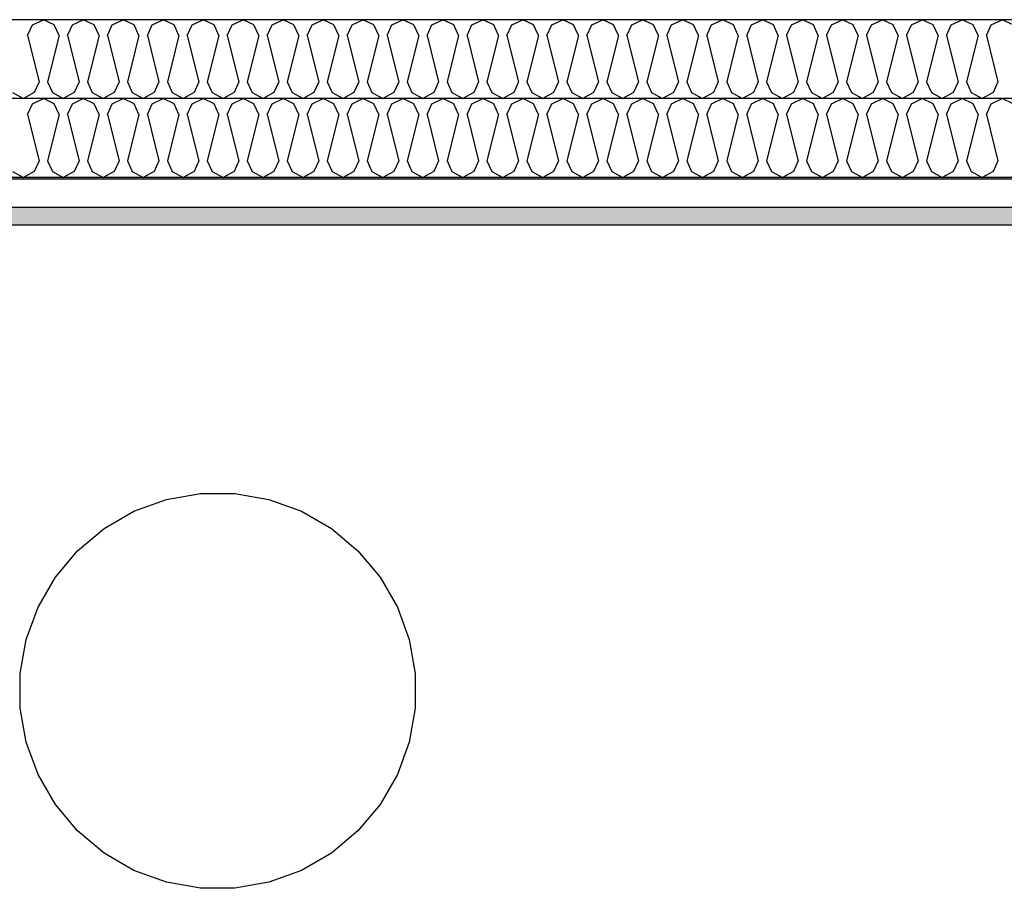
# Model space of a CAD drawing. Header units: millimetres. Extents: x -74465 to -41950, y -2141 to 15832.
# Tile 6 of 131: x -66702 to -65456, y 5770 to 6870. Entities that reach past the tile are written whole.
import ezdxf

# ---------------------------------------------------------------- set-up
doc = ezdxf.new("R2010")
doc.units = ezdxf.units.MM
doc.header["$LTSCALE"] = 0.5
doc.header["$MEASUREMENT"] = 0
doc.linetypes.add('PLINE', pattern=[0])
for name, color, linetype in [('0(Nye konstruksjoner)', 7, 'Continuous'), ('251- Frittbærende dekker (Skravur)(Nye konstruksjoner)', 7, 'Continuous'), ('251- Frittbærende dekker(Nye konstruksjoner)', 7, 'Continuous')]:
    doc.layers.add(name, color=color, linetype=linetype)

# ---------------------------------------------------------------- blocks, each defined once
blk = doc.blocks.new('*X18')
at = {"layer": '251- Frittbærende dekker (Skravur)(Nye konstruksjoner)', "linetype": 'PLINE'}
for p, q in [((-66686.1, 6863.5), (-66672.3, 6870)), ((-66658.5, 6863.5), (-66672.3, 6870)), ((-66635.6, 6863.5), (-66621.7, 6870)), ((-66607.9, 6863.5), (-66621.7, 6870)), ((-66585, 6863.5), (-66571.2, 6870)), ((-66557.3, 6863.5), (-66571.2, 6870)), ((-66534.4, 6863.5), (-66520.6, 6870)), ((-66506.8, 6863.5), (-66520.6, 6870)), ((-66483.8, 6863.5), (-66470, 6870)), ((-66456.2, 6863.5), (-66470, 6870)), ((-66433.2, 6863.5), (-66419.4, 6870)), ((-66405.6, 6863.5), (-66419.4, 6870)), ((-66382.6, 6863.5), (-66368.8, 6870)), ((-66355, 6863.5), (-66368.8, 6870)), ((-66332, 6863.5), (-66318.2, 6870)), ((-66304.4, 6863.5), (-66318.2, 6870)), ((-66281.5, 6863.5), (-66267.6, 6870)), ((-66253.8, 6863.5), (-66267.6, 6870)), ((-66230.9, 6863.5), (-66217.1, 6870)), ((-66203.2, 6863.5), (-66217.1, 6870)), ((-66180.3, 6863.5), (-66166.5, 6870)), ((-66152.7, 6863.5), (-66166.5, 6870)), ((-66129.7, 6863.5), (-66115.9, 6870)), ((-66102.1, 6863.5), (-66115.9, 6870)), ((-66079.1, 6863.5), (-66065.3, 6870)), ((-66051.5, 6863.5), (-66065.3, 6870)), ((-66028.5, 6863.5), (-66014.7, 6870)), ((-66000.9, 6863.5), (-66014.7, 6870)), ((-65977.9, 6863.5), (-65964.1, 6870)), ((-65950.3, 6863.5), (-65964.1, 6870)), ((-65927.4, 6863.5), (-65913.5, 6870)), ((-65899.7, 6863.5), (-65913.5, 6870)), ((-65876.8, 6863.5), (-65863, 6870)), ((-65849.1, 6863.5), (-65863, 6870)), ((-65826.2, 6863.5), (-65812.4, 6870)), ((-65798.6, 6863.5), (-65812.4, 6870)), ((-65775.6, 6863.5), (-65761.8, 6870)), ((-65748, 6863.5), (-65761.8, 6870)), ((-65725, 6863.5), (-65711.2, 6870)), ((-65697.4, 6863.5), (-65711.2, 6870)), ((-65674.4, 6863.5), (-65660.6, 6870)), ((-65646.8, 6863.5), (-65660.6, 6870)), ((-65623.8, 6863.5), (-65610, 6870)), ((-65596.2, 6863.5), (-65610, 6870)), ((-65573.3, 6863.5), (-65559.4, 6870)), ((-65545.6, 6863.5), (-65559.4, 6870)), ((-65522.7, 6863.5), (-65508.8, 6870)), ((-65495, 6863.5), (-65508.8, 6870)), ((-65472.1, 6863.5), (-65458.3, 6870)), ((-65444.4, 6863.5), (-65458.3, 6870)), ((-66692.3, 6849.9), (-66686.1, 6863.5)), ((-66652.3, 6849.9), (-66658.5, 6863.5)), ((-66641.7, 6849.9), (-66635.6, 6863.5)), ((-66601.8, 6849.9), (-66607.9, 6863.5)), ((-66591.1, 6849.9), (-66585, 6863.5)), ((-66551.2, 6849.9), (-66557.3, 6863.5)), ((-66540.5, 6849.9), (-66534.4, 6863.5)), ((-66500.6, 6849.9), (-66506.8, 6863.5)), ((-66490, 6849.9), (-66483.8, 6863.5)), ((-66450, 6849.9), (-66456.2, 6863.5)), ((-66439.4, 6849.9), (-66433.2, 6863.5)), ((-66399.4, 6849.9), (-66405.6, 6863.5)), ((-66388.8, 6849.9), (-66382.6, 6863.5)), ((-66348.8, 6849.9), (-66355, 6863.5)), ((-66338.2, 6849.9), (-66332, 6863.5)), ((-66298.2, 6849.9), (-66304.4, 6863.5)), ((-66287.6, 6849.9), (-66281.5, 6863.5)), ((-66247.7, 6849.9), (-66253.8, 6863.5)), ((-66237, 6849.9), (-66230.9, 6863.5)), ((-66197.1, 6849.9), (-66203.2, 6863.5)), ((-66186.4, 6849.9), (-66180.3, 6863.5)), ((-66146.5, 6849.9), (-66152.7, 6863.5)), ((-66135.9, 6849.9), (-66129.7, 6863.5)), ((-66095.9, 6849.9), (-66102.1, 6863.5)), ((-66085.3, 6849.9), (-66079.1, 6863.5)), ((-66045.3, 6849.9), (-66051.5, 6863.5)), ((-66034.7, 6849.9), (-66028.5, 6863.5)), ((-65994.7, 6849.9), (-66000.9, 6863.5)), ((-65984.1, 6849.9), (-65977.9, 6863.5)), ((-65944.1, 6849.9), (-65950.3, 6863.5)), ((-65933.5, 6849.9), (-65927.4, 6863.5)), ((-65893.6, 6849.9), (-65899.7, 6863.5)), ((-65882.9, 6849.9), (-65876.8, 6863.5)), ((-65843, 6849.9), (-65849.1, 6863.5)), ((-65832.3, 6849.9), (-65826.2, 6863.5)), ((-65792.4, 6849.9), (-65798.6, 6863.5)), ((-65781.8, 6849.9), (-65775.6, 6863.5)), ((-65741.8, 6849.9), (-65748, 6863.5)), ((-65731.2, 6849.9), (-65725, 6863.5)), ((-65691.2, 6849.9), (-65697.4, 6863.5)), ((-65680.6, 6849.9), (-65674.4, 6863.5)), ((-65640.6, 6849.9), (-65646.8, 6863.5)), ((-65630, 6849.9), (-65623.8, 6863.5)), ((-65590, 6849.9), (-65596.2, 6863.5)), ((-65579.4, 6849.9), (-65573.3, 6863.5)), ((-65539.5, 6849.9), (-65545.6, 6863.5)), ((-65528.8, 6849.9), (-65522.7, 6863.5)), ((-65488.9, 6849.9), (-65495, 6863.5)), ((-65478.2, 6849.9), (-65472.1, 6863.5)), ((-66692.3, 6849.9), (-66677.6, 6791.3)), ((-66652.3, 6849.9), (-66667, 6791.3)), ((-66641.7, 6849.9), (-66627.1, 6791.3)), ((-66601.8, 6849.9), (-66616.4, 6791.3)), ((-66591.1, 6849.9), (-66576.5, 6791.3)), ((-66551.2, 6849.9), (-66565.8, 6791.3)), ((-66540.5, 6849.9), (-66525.9, 6791.3)), ((-66500.6, 6849.9), (-66515.3, 6791.3)), ((-66490, 6849.9), (-66475.3, 6791.3)), ((-66450, 6849.9), (-66464.7, 6791.3)), ((-66439.4, 6849.9), (-66424.7, 6791.3)), ((-66399.4, 6849.9), (-66414.1, 6791.3)), ((-66388.8, 6849.9), (-66374.1, 6791.3)), ((-66348.8, 6849.9), (-66363.5, 6791.3)), ((-66338.2, 6849.9), (-66323.5, 6791.3)), ((-66298.2, 6849.9), (-66312.9, 6791.3)), ((-66287.6, 6849.9), (-66273, 6791.3)), ((-66247.7, 6849.9), (-66262.3, 6791.3)), ((-66237, 6849.9), (-66222.4, 6791.3)), ((-66197.1, 6849.9), (-66211.7, 6791.3)), ((-66186.4, 6849.9), (-66171.8, 6791.3)), ((-66146.5, 6849.9), (-66161.2, 6791.3)), ((-66135.9, 6849.9), (-66121.2, 6791.3)), ((-66095.9, 6849.9), (-66110.6, 6791.3)), ((-66085.3, 6849.9), (-66070.6, 6791.3)), ((-66045.3, 6849.9), (-66060, 6791.3)), ((-66034.7, 6849.9), (-66020, 6791.3)), ((-65994.7, 6849.9), (-66009.4, 6791.3)), ((-65984.1, 6849.9), (-65969.4, 6791.3)), ((-65944.1, 6849.9), (-65958.8, 6791.3)), ((-65933.5, 6849.9), (-65918.9, 6791.3)), ((-65893.6, 6849.9), (-65908.2, 6791.3)), ((-65882.9, 6849.9), (-65868.3, 6791.3)), ((-65843, 6849.9), (-65857.6, 6791.3)), ((-65832.3, 6849.9), (-65817.7, 6791.3)), ((-65792.4, 6849.9), (-65807.1, 6791.3)), ((-65781.8, 6849.9), (-65767.1, 6791.3)), ((-65741.8, 6849.9), (-65756.5, 6791.3)), ((-65731.2, 6849.9), (-65716.5, 6791.3)), ((-65691.2, 6849.9), (-65705.9, 6791.3)), ((-65680.6, 6849.9), (-65665.9, 6791.3)), ((-65640.6, 6849.9), (-65655.3, 6791.3)), ((-65630, 6849.9), (-65615.3, 6791.3)), ((-65590, 6849.9), (-65604.7, 6791.3)), ((-65579.4, 6849.9), (-65564.7, 6791.3)), ((-65539.5, 6849.9), (-65554.1, 6791.3)), ((-65528.8, 6849.9), (-65514.2, 6791.3)), ((-65488.9, 6849.9), (-65503.5, 6791.3)), ((-65478.2, 6849.9), (-65463.6, 6791.3)), ((-66677.6, 6791.3), (-66683.8, 6777.7)), ((-66667, 6791.3), (-66660.8, 6777.7)), ((-66627.1, 6791.3), (-66633.2, 6777.7)), ((-66616.4, 6791.3), (-66610.3, 6777.7)), ((-66576.5, 6791.3), (-66582.6, 6777.7)), ((-66565.8, 6791.3), (-66559.7, 6777.7)), ((-66525.9, 6791.3), (-66532, 6777.7)), ((-66515.3, 6791.3), (-66509.1, 6777.7)), ((-66475.3, 6791.3), (-66481.5, 6777.7)), ((-66464.7, 6791.3), (-66458.5, 6777.7)), ((-66424.7, 6791.3), (-66430.9, 6777.7)), ((-66414.1, 6791.3), (-66407.9, 6777.7)), ((-66374.1, 6791.3), (-66380.3, 6777.7)), ((-66363.5, 6791.3), (-66357.3, 6777.7)), ((-66323.5, 6791.3), (-66329.7, 6777.7)), ((-66312.9, 6791.3), (-66306.7, 6777.7)), ((-66273, 6791.3), (-66279.1, 6777.7)), ((-66262.3, 6791.3), (-66256.2, 6777.7)), ((-66222.4, 6791.3), (-66228.5, 6777.7)), ((-66211.7, 6791.3), (-66205.6, 6777.7)), ((-66171.8, 6791.3), (-66177.9, 6777.7)), ((-66161.2, 6791.3), (-66155, 6777.7)), ((-66121.2, 6791.3), (-66127.4, 6777.7)), ((-66110.6, 6791.3), (-66104.4, 6777.7)), ((-66070.6, 6791.3), (-66076.8, 6777.7)), ((-66060, 6791.3), (-66053.8, 6777.7)), ((-66020, 6791.3), (-66026.2, 6777.7)), ((-66009.4, 6791.3), (-66003.2, 6777.7)), ((-65969.4, 6791.3), (-65975.6, 6777.7)), ((-65958.8, 6791.3), (-65952.6, 6777.7)), ((-65918.9, 6791.3), (-65925, 6777.7)), ((-65908.2, 6791.3), (-65902.1, 6777.7)), ((-65868.3, 6791.3), (-65874.4, 6777.7)), ((-65857.6, 6791.3), (-65851.5, 6777.7)), ((-65817.7, 6791.3), (-65823.8, 6777.7)), ((-65807.1, 6791.3), (-65800.9, 6777.7)), ((-65767.1, 6791.3), (-65773.3, 6777.7)), ((-65756.5, 6791.3), (-65750.3, 6777.7)), ((-65716.5, 6791.3), (-65722.7, 6777.7)), ((-65705.9, 6791.3), (-65699.7, 6777.7)), ((-65665.9, 6791.3), (-65672.1, 6777.7)), ((-65655.3, 6791.3), (-65649.1, 6777.7)), ((-65615.3, 6791.3), (-65621.5, 6777.7)), ((-65604.7, 6791.3), (-65598.5, 6777.7)), ((-65564.7, 6791.3), (-65570.9, 6777.7)), ((-65554.1, 6791.3), (-65548, 6777.7)), ((-65514.2, 6791.3), (-65520.3, 6777.7)), ((-65503.5, 6791.3), (-65497.4, 6777.7)), ((-65463.6, 6791.3), (-65469.7, 6777.7)), ((-66711.4, 6777.7), (-66697.6, 6770)), ((-66683.8, 6777.7), (-66697.6, 6770)), ((-66660.8, 6777.7), (-66647, 6770)), ((-66633.2, 6777.7), (-66647, 6770)), ((-66610.3, 6777.7), (-66596.4, 6770)), ((-66582.6, 6777.7), (-66596.4, 6770)), ((-66559.7, 6777.7), (-66545.9, 6770)), ((-66532, 6777.7), (-66545.9, 6770)), ((-66509.1, 6777.7), (-66495.3, 6770)), ((-66481.5, 6777.7), (-66495.3, 6770)), ((-66458.5, 6777.7), (-66444.7, 6770)), ((-66430.9, 6777.7), (-66444.7, 6770)), ((-66407.9, 6777.7), (-66394.1, 6770)), ((-66380.3, 6777.7), (-66394.1, 6770)), ((-66357.3, 6777.7), (-66343.5, 6770)), ((-66329.7, 6777.7), (-66343.5, 6770)), ((-66306.7, 6777.7), (-66292.9, 6770)), ((-66279.1, 6777.7), (-66292.9, 6770)), ((-66256.2, 6777.7), (-66242.3, 6770)), ((-66228.5, 6777.7), (-66242.3, 6770)), ((-66205.6, 6777.7), (-66191.8, 6770)), ((-66177.9, 6777.7), (-66191.8, 6770)), ((-66155, 6777.7), (-66141.2, 6770)), ((-66127.4, 6777.7), (-66141.2, 6770)), ((-66104.4, 6777.7), (-66090.6, 6770)), ((-66076.8, 6777.7), (-66090.6, 6770)), ((-66053.8, 6777.7), (-66040, 6770)), ((-66026.2, 6777.7), (-66040, 6770)), ((-66003.2, 6777.7), (-65989.4, 6770)), ((-65975.6, 6777.7), (-65989.4, 6770)), ((-65952.6, 6777.7), (-65938.8, 6770)), ((-65925, 6777.7), (-65938.8, 6770)), ((-65902.1, 6777.7), (-65888.2, 6770)), ((-65874.4, 6777.7), (-65888.2, 6770)), ((-65851.5, 6777.7), (-65837.7, 6770)), ((-65823.8, 6777.7), (-65837.7, 6770)), ((-65800.9, 6777.7), (-65787.1, 6770)), ((-65773.3, 6777.7), (-65787.1, 6770)), ((-65750.3, 6777.7), (-65736.5, 6770)), ((-65722.7, 6777.7), (-65736.5, 6770)), ((-65699.7, 6777.7), (-65685.9, 6770)), ((-65672.1, 6777.7), (-65685.9, 6770)), ((-65649.1, 6777.7), (-65635.3, 6770)), ((-65621.5, 6777.7), (-65635.3, 6770)), ((-65598.5, 6777.7), (-65584.7, 6770)), ((-65570.9, 6777.7), (-65584.7, 6770)), ((-65548, 6777.7), (-65534.1, 6770)), ((-65520.3, 6777.7), (-65534.1, 6770)), ((-65497.4, 6777.7), (-65483.6, 6770)), ((-65469.7, 6777.7), (-65483.6, 6770))]:
    blk.add_line(p, q, dxfattribs=at)
blk = doc.blocks.new('*X19')
at = {"layer": '251- Frittbærende dekker (Skravur)(Nye konstruksjoner)', "linetype": 'PLINE'}
for p, q in [((-66686.1, 6763.5), (-66672.3, 6770)), ((-66658.5, 6763.5), (-66672.3, 6770)), ((-66635.6, 6763.5), (-66621.7, 6770)), ((-66607.9, 6763.5), (-66621.7, 6770)), ((-66585, 6763.5), (-66571.2, 6770)), ((-66557.3, 6763.5), (-66571.2, 6770)), ((-66534.4, 6763.5), (-66520.6, 6770)), ((-66506.8, 6763.5), (-66520.6, 6770)), ((-66483.8, 6763.5), (-66470, 6770)), ((-66456.2, 6763.5), (-66470, 6770)), ((-66433.2, 6763.5), (-66419.4, 6770)), ((-66405.6, 6763.5), (-66419.4, 6770)), ((-66382.6, 6763.5), (-66368.8, 6770)), ((-66355, 6763.5), (-66368.8, 6770)), ((-66332, 6763.5), (-66318.2, 6770)), ((-66304.4, 6763.5), (-66318.2, 6770)), ((-66281.5, 6763.5), (-66267.6, 6770)), ((-66253.8, 6763.5), (-66267.6, 6770)), ((-66230.9, 6763.5), (-66217.1, 6770)), ((-66203.2, 6763.5), (-66217.1, 6770)), ((-66180.3, 6763.5), (-66166.5, 6770)), ((-66152.7, 6763.5), (-66166.5, 6770)), ((-66129.7, 6763.5), (-66115.9, 6770)), ((-66102.1, 6763.5), (-66115.9, 6770)), ((-66079.1, 6763.5), (-66065.3, 6770)), ((-66051.5, 6763.5), (-66065.3, 6770)), ((-66028.5, 6763.5), (-66014.7, 6770)), ((-66000.9, 6763.5), (-66014.7, 6770)), ((-65977.9, 6763.5), (-65964.1, 6770)), ((-65950.3, 6763.5), (-65964.1, 6770)), ((-65927.4, 6763.5), (-65913.5, 6770)), ((-65899.7, 6763.5), (-65913.5, 6770)), ((-65876.8, 6763.5), (-65863, 6770)), ((-65849.1, 6763.5), (-65863, 6770)), ((-65826.2, 6763.5), (-65812.4, 6770)), ((-65798.6, 6763.5), (-65812.4, 6770)), ((-65775.6, 6763.5), (-65761.8, 6770)), ((-65748, 6763.5), (-65761.8, 6770)), ((-65725, 6763.5), (-65711.2, 6770)), ((-65697.4, 6763.5), (-65711.2, 6770)), ((-65674.4, 6763.5), (-65660.6, 6770)), ((-65646.8, 6763.5), (-65660.6, 6770)), ((-65623.8, 6763.5), (-65610, 6770)), ((-65596.2, 6763.5), (-65610, 6770)), ((-65573.3, 6763.5), (-65559.4, 6770)), ((-65545.6, 6763.5), (-65559.4, 6770)), ((-65522.7, 6763.5), (-65508.8, 6770)), ((-65495, 6763.5), (-65508.8, 6770)), ((-65472.1, 6763.5), (-65458.3, 6770)), ((-65444.4, 6763.5), (-65458.3, 6770)), ((-66692.3, 6749.9), (-66686.1, 6763.5)), ((-66652.3, 6749.9), (-66658.5, 6763.5)), ((-66641.7, 6749.9), (-66635.6, 6763.5)), ((-66601.8, 6749.9), (-66607.9, 6763.5)), ((-66591.1, 6749.9), (-66585, 6763.5)), ((-66551.2, 6749.9), (-66557.3, 6763.5)), ((-66540.5, 6749.9), (-66534.4, 6763.5)), ((-66500.6, 6749.9), (-66506.8, 6763.5)), ((-66490, 6749.9), (-66483.8, 6763.5)), ((-66450, 6749.9), (-66456.2, 6763.5)), ((-66439.4, 6749.9), (-66433.2, 6763.5)), ((-66399.4, 6749.9), (-66405.6, 6763.5)), ((-66388.8, 6749.9), (-66382.6, 6763.5)), ((-66348.8, 6749.9), (-66355, 6763.5)), ((-66338.2, 6749.9), (-66332, 6763.5)), ((-66298.2, 6749.9), (-66304.4, 6763.5)), ((-66287.6, 6749.9), (-66281.5, 6763.5)), ((-66247.7, 6749.9), (-66253.8, 6763.5)), ((-66237, 6749.9), (-66230.9, 6763.5)), ((-66197.1, 6749.9), (-66203.2, 6763.5)), ((-66186.4, 6749.9), (-66180.3, 6763.5)), ((-66146.5, 6749.9), (-66152.7, 6763.5)), ((-66135.9, 6749.9), (-66129.7, 6763.5)), ((-66095.9, 6749.9), (-66102.1, 6763.5)), ((-66085.3, 6749.9), (-66079.1, 6763.5)), ((-66045.3, 6749.9), (-66051.5, 6763.5)), ((-66034.7, 6749.9), (-66028.5, 6763.5)), ((-65994.7, 6749.9), (-66000.9, 6763.5)), ((-65984.1, 6749.9), (-65977.9, 6763.5)), ((-65944.1, 6749.9), (-65950.3, 6763.5)), ((-65933.5, 6749.9), (-65927.4, 6763.5)), ((-65893.6, 6749.9), (-65899.7, 6763.5)), ((-65882.9, 6749.9), (-65876.8, 6763.5)), ((-65843, 6749.9), (-65849.1, 6763.5)), ((-65832.3, 6749.9), (-65826.2, 6763.5)), ((-65792.4, 6749.9), (-65798.6, 6763.5)), ((-65781.8, 6749.9), (-65775.6, 6763.5)), ((-65741.8, 6749.9), (-65748, 6763.5)), ((-65731.2, 6749.9), (-65725, 6763.5)), ((-65691.2, 6749.9), (-65697.4, 6763.5)), ((-65680.6, 6749.9), (-65674.4, 6763.5)), ((-65640.6, 6749.9), (-65646.8, 6763.5)), ((-65630, 6749.9), (-65623.8, 6763.5)), ((-65590, 6749.9), (-65596.2, 6763.5)), ((-65579.4, 6749.9), (-65573.3, 6763.5)), ((-65539.5, 6749.9), (-65545.6, 6763.5)), ((-65528.8, 6749.9), (-65522.7, 6763.5)), ((-65488.9, 6749.9), (-65495, 6763.5)), ((-65478.2, 6749.9), (-65472.1, 6763.5)), ((-66692.3, 6749.9), (-66677.6, 6691.3)), ((-66652.3, 6749.9), (-66667, 6691.3)), ((-66641.7, 6749.9), (-66627.1, 6691.3)), ((-66601.8, 6749.9), (-66616.4, 6691.3)), ((-66591.1, 6749.9), (-66576.5, 6691.3)), ((-66551.2, 6749.9), (-66565.8, 6691.3)), ((-66540.5, 6749.9), (-66525.9, 6691.3)), ((-66500.6, 6749.9), (-66515.3, 6691.3)), ((-66490, 6749.9), (-66475.3, 6691.3)), ((-66450, 6749.9), (-66464.7, 6691.3)), ((-66439.4, 6749.9), (-66424.7, 6691.3)), ((-66399.4, 6749.9), (-66414.1, 6691.3)), ((-66388.8, 6749.9), (-66374.1, 6691.3)), ((-66348.8, 6749.9), (-66363.5, 6691.3)), ((-66338.2, 6749.9), (-66323.5, 6691.3)), ((-66298.2, 6749.9), (-66312.9, 6691.3)), ((-66287.6, 6749.9), (-66273, 6691.3)), ((-66247.7, 6749.9), (-66262.3, 6691.3)), ((-66237, 6749.9), (-66222.4, 6691.3)), ((-66197.1, 6749.9), (-66211.7, 6691.3)), ((-66186.4, 6749.9), (-66171.8, 6691.3)), ((-66146.5, 6749.9), (-66161.2, 6691.3)), ((-66135.9, 6749.9), (-66121.2, 6691.3)), ((-66095.9, 6749.9), (-66110.6, 6691.3)), ((-66085.3, 6749.9), (-66070.6, 6691.3)), ((-66045.3, 6749.9), (-66060, 6691.3)), ((-66034.7, 6749.9), (-66020, 6691.3)), ((-65994.7, 6749.9), (-66009.4, 6691.3)), ((-65984.1, 6749.9), (-65969.4, 6691.3)), ((-65944.1, 6749.9), (-65958.8, 6691.3)), ((-65933.5, 6749.9), (-65918.9, 6691.3)), ((-65893.6, 6749.9), (-65908.2, 6691.3)), ((-65882.9, 6749.9), (-65868.3, 6691.3)), ((-65843, 6749.9), (-65857.6, 6691.3)), ((-65832.3, 6749.9), (-65817.7, 6691.3)), ((-65792.4, 6749.9), (-65807.1, 6691.3)), ((-65781.8, 6749.9), (-65767.1, 6691.3)), ((-65741.8, 6749.9), (-65756.5, 6691.3)), ((-65731.2, 6749.9), (-65716.5, 6691.3)), ((-65691.2, 6749.9), (-65705.9, 6691.3)), ((-65680.6, 6749.9), (-65665.9, 6691.3)), ((-65640.6, 6749.9), (-65655.3, 6691.3)), ((-65630, 6749.9), (-65615.3, 6691.3)), ((-65590, 6749.9), (-65604.7, 6691.3)), ((-65579.4, 6749.9), (-65564.7, 6691.3)), ((-65539.5, 6749.9), (-65554.1, 6691.3)), ((-65528.8, 6749.9), (-65514.2, 6691.3)), ((-65488.9, 6749.9), (-65503.5, 6691.3)), ((-65478.2, 6749.9), (-65463.6, 6691.3)), ((-66677.6, 6691.3), (-66683.8, 6677.7)), ((-66667, 6691.3), (-66660.8, 6677.7)), ((-66627.1, 6691.3), (-66633.2, 6677.7)), ((-66616.4, 6691.3), (-66610.3, 6677.7)), ((-66576.5, 6691.3), (-66582.6, 6677.7)), ((-66565.8, 6691.3), (-66559.7, 6677.7)), ((-66525.9, 6691.3), (-66532, 6677.7)), ((-66515.3, 6691.3), (-66509.1, 6677.7)), ((-66475.3, 6691.3), (-66481.5, 6677.7)), ((-66464.7, 6691.3), (-66458.5, 6677.7)), ((-66424.7, 6691.3), (-66430.9, 6677.7)), ((-66414.1, 6691.3), (-66407.9, 6677.7)), ((-66374.1, 6691.3), (-66380.3, 6677.7)), ((-66363.5, 6691.3), (-66357.3, 6677.7)), ((-66323.5, 6691.3), (-66329.7, 6677.7)), ((-66312.9, 6691.3), (-66306.7, 6677.7)), ((-66273, 6691.3), (-66279.1, 6677.7)), ((-66262.3, 6691.3), (-66256.2, 6677.7)), ((-66222.4, 6691.3), (-66228.5, 6677.7)), ((-66211.7, 6691.3), (-66205.6, 6677.7)), ((-66171.8, 6691.3), (-66177.9, 6677.7)), ((-66161.2, 6691.3), (-66155, 6677.7)), ((-66121.2, 6691.3), (-66127.4, 6677.7)), ((-66110.6, 6691.3), (-66104.4, 6677.7)), ((-66070.6, 6691.3), (-66076.8, 6677.7)), ((-66060, 6691.3), (-66053.8, 6677.7)), ((-66020, 6691.3), (-66026.2, 6677.7)), ((-66009.4, 6691.3), (-66003.2, 6677.7)), ((-65969.4, 6691.3), (-65975.6, 6677.7)), ((-65958.8, 6691.3), (-65952.6, 6677.7)), ((-65918.9, 6691.3), (-65925, 6677.7)), ((-65908.2, 6691.3), (-65902.1, 6677.7)), ((-65868.3, 6691.3), (-65874.4, 6677.7)), ((-65857.6, 6691.3), (-65851.5, 6677.7)), ((-65817.7, 6691.3), (-65823.8, 6677.7)), ((-65807.1, 6691.3), (-65800.9, 6677.7)), ((-65767.1, 6691.3), (-65773.3, 6677.7)), ((-65756.5, 6691.3), (-65750.3, 6677.7)), ((-65716.5, 6691.3), (-65722.7, 6677.7)), ((-65705.9, 6691.3), (-65699.7, 6677.7)), ((-65665.9, 6691.3), (-65672.1, 6677.7)), ((-65655.3, 6691.3), (-65649.1, 6677.7)), ((-65615.3, 6691.3), (-65621.5, 6677.7)), ((-65604.7, 6691.3), (-65598.5, 6677.7)), ((-65564.7, 6691.3), (-65570.9, 6677.7)), ((-65554.1, 6691.3), (-65548, 6677.7)), ((-65514.2, 6691.3), (-65520.3, 6677.7)), ((-65503.5, 6691.3), (-65497.4, 6677.7)), ((-65463.6, 6691.3), (-65469.7, 6677.7)), ((-66711.4, 6677.7), (-66697.6, 6670)), ((-66683.8, 6677.7), (-66697.6, 6670)), ((-66660.8, 6677.7), (-66647, 6670)), ((-66633.2, 6677.7), (-66647, 6670)), ((-66610.3, 6677.7), (-66596.4, 6670)), ((-66582.6, 6677.7), (-66596.4, 6670)), ((-66559.7, 6677.7), (-66545.9, 6670)), ((-66532, 6677.7), (-66545.9, 6670)), ((-66509.1, 6677.7), (-66495.3, 6670)), ((-66481.5, 6677.7), (-66495.3, 6670)), ((-66458.5, 6677.7), (-66444.7, 6670)), ((-66430.9, 6677.7), (-66444.7, 6670)), ((-66407.9, 6677.7), (-66394.1, 6670)), ((-66380.3, 6677.7), (-66394.1, 6670)), ((-66357.3, 6677.7), (-66343.5, 6670)), ((-66329.7, 6677.7), (-66343.5, 6670)), ((-66306.7, 6677.7), (-66292.9, 6670)), ((-66279.1, 6677.7), (-66292.9, 6670)), ((-66256.2, 6677.7), (-66242.3, 6670)), ((-66228.5, 6677.7), (-66242.3, 6670)), ((-66205.6, 6677.7), (-66191.8, 6670)), ((-66177.9, 6677.7), (-66191.8, 6670)), ((-66155, 6677.7), (-66141.2, 6670)), ((-66127.4, 6677.7), (-66141.2, 6670)), ((-66104.4, 6677.7), (-66090.6, 6670)), ((-66076.8, 6677.7), (-66090.6, 6670)), ((-66053.8, 6677.7), (-66040, 6670)), ((-66026.2, 6677.7), (-66040, 6670)), ((-66003.2, 6677.7), (-65989.4, 6670)), ((-65975.6, 6677.7), (-65989.4, 6670)), ((-65952.6, 6677.7), (-65938.8, 6670)), ((-65925, 6677.7), (-65938.8, 6670)), ((-65902.1, 6677.7), (-65888.2, 6670)), ((-65874.4, 6677.7), (-65888.2, 6670)), ((-65851.5, 6677.7), (-65837.7, 6670)), ((-65823.8, 6677.7), (-65837.7, 6670)), ((-65800.9, 6677.7), (-65787.1, 6670)), ((-65773.3, 6677.7), (-65787.1, 6670)), ((-65750.3, 6677.7), (-65736.5, 6670)), ((-65722.7, 6677.7), (-65736.5, 6670)), ((-65699.7, 6677.7), (-65685.9, 6670)), ((-65672.1, 6677.7), (-65685.9, 6670)), ((-65649.1, 6677.7), (-65635.3, 6670)), ((-65621.5, 6677.7), (-65635.3, 6670)), ((-65598.5, 6677.7), (-65584.7, 6670)), ((-65570.9, 6677.7), (-65584.7, 6670)), ((-65548, 6677.7), (-65534.1, 6670)), ((-65520.3, 6677.7), (-65534.1, 6670)), ((-65497.4, 6677.7), (-65483.6, 6670)), ((-65469.7, 6677.7), (-65483.6, 6670))]:
    blk.add_line(p, q, dxfattribs=at)

msp = doc.modelspace()

# ---------------------------------------------------------------- hatches: boundary and pattern name
at = {"layer": '251- Frittbærende dekker (Skravur)(Nye konstruksjoner)', "linetype": 'Continuous'}
h = msp.add_hatch(dxfattribs=at)
h.set_pattern_fill('Prikker_tett', color=256, style=0, pattern_type=2)
h.set_pattern_definition([(0, (0, 0), (0, 43.30127), [0, -25]), (0, (12.5, 21.65), (0, 43.30127), [0, -25])])
h.paths.add_polyline_path([(-67126.6, 6668), (-54826.6, 6668), (-54826.6, 6670), (-67126.6, 6670)])
msp.add_hatch(color=256, dxfattribs=at).paths.add_polyline_path([(-67126.6, 6632), (-67126.6, 6610), (-54826.6, 6610), (-54826.6, 6632)])

# ---------------------------------------------------------------- linework, layer by layer
at = {"layer": '0(Nye konstruksjoner)', "linetype": 'PLINE'}
for p, q in [((-66557.6, 6247.5), (-66516.5, 6262.4)), ((-66516.5, 6262.4), (-66473.4, 6270)), ((-66473.4, 6270), (-66451.6, 6270)), ((-66451.6, 6270), (-66429.7, 6270)), ((-66429.7, 6270), (-66386.6, 6262.4)), ((-66386.6, 6262.4), (-66345.5, 6247.5)), ((-66595.5, 6225.6), (-66557.6, 6247.5)), ((-66345.5, 6247.5), (-66307.6, 6225.6)), ((-66629, 6197.5), (-66595.5, 6225.6)), ((-66307.6, 6225.6), (-66274.1, 6197.5)), ((-66657.1, 6164), (-66629, 6197.5)), ((-66274.1, 6197.5), (-66246, 6164)), ((-66679, 6126.1), (-66657.1, 6164)), ((-66246, 6164), (-66224.1, 6126.1)), ((-66694, 6085), (-66679, 6126.1)), ((-66224.1, 6126.1), (-66209.2, 6085)), ((-66701.6, 6041.9), (-66694, 6085)), ((-66209.2, 6085), (-66201.6, 6041.9)), ((-66701.6, 6020), (-66701.6, 6041.9)), ((-66201.6, 6041.9), (-66201.6, 6020)), ((-66701.6, 5998.1), (-66701.6, 6020)), ((-66201.6, 6020), (-66201.6, 5998.1)), ((-66694, 5955.1), (-66701.6, 5998.1)), ((-66201.6, 5998.1), (-66209.2, 5955.1)), ((-66679, 5914), (-66694, 5955.1)), ((-66209.2, 5955.1), (-66224.1, 5914)), ((-66657.1, 5876.1), (-66679, 5914)), ((-66224.1, 5914), (-66246, 5876.1)), ((-66629, 5842.6), (-66657.1, 5876.1)), ((-66246, 5876.1), (-66274.1, 5842.6)), ((-66595.5, 5814.4), (-66629, 5842.6)), ((-66274.1, 5842.6), (-66307.6, 5814.4)), ((-66557.6, 5792.6), (-66595.5, 5814.4)), ((-66307.6, 5814.4), (-66345.5, 5792.6)), ((-66516.5, 5777.6), (-66557.6, 5792.6)), ((-66345.5, 5792.6), (-66386.6, 5777.6)), ((-66473.4, 5770), (-66516.5, 5777.6)), ((-66386.6, 5777.6), (-66429.7, 5770)), ((-66451.6, 5770), (-66473.4, 5770)), ((-66429.7, 5770), (-66451.6, 5770))]:
    msp.add_line(p, q, dxfattribs=at)
at = {"layer": '251- Frittbærende dekker(Nye konstruksjoner)', "linetype": 'PLINE'}
for p, q in [((-54826.6, 6870), (-67126.6, 6870)), ((-54826.6, 6770), (-67126.6, 6770)), ((-54826.6, 6670), (-67126.6, 6670)), ((-54826.6, 6668), (-67126.6, 6668)), ((-54826.6, 6632), (-67126.6, 6632)), ((-54826.6, 6610), (-67126.6, 6610))]:
    msp.add_line(p, q, dxfattribs=at)

# ---------------------------------------------------------------- block references
at = {"layer": '251- Frittbærende dekker(Nye konstruksjoner)'}
for name in ['*X18', '*X19']:
    msp.add_blockref(name, (0, 0), dxfattribs=at)

doc.saveas('drawing.dxf')
